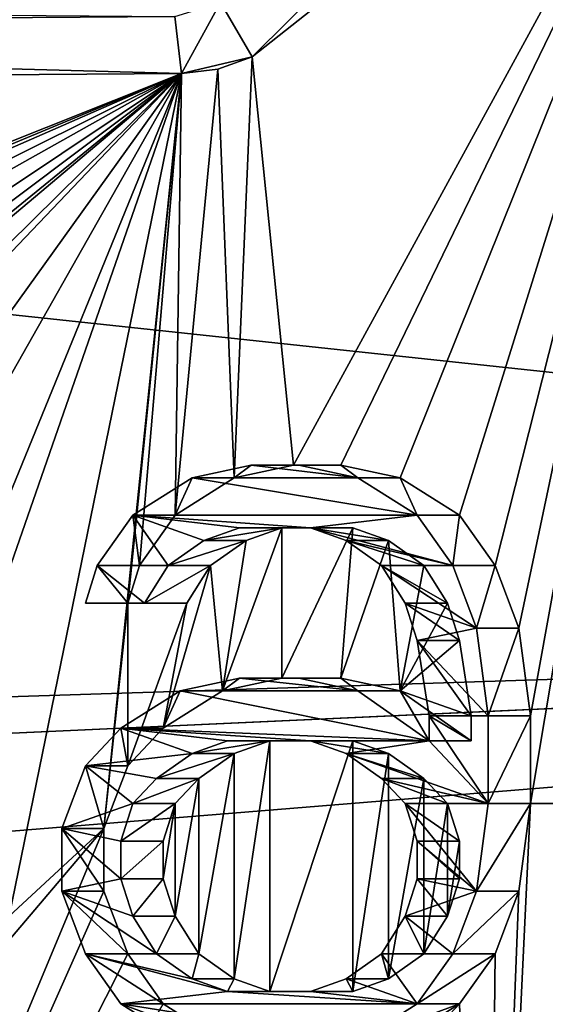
# Model space of a CAD drawing. Header units: millimetres. Extents: x -98 to 58, y -78 to 78.
# Tile 43 of 106: x 2.42 to 5.64, y -13.5 to -7.47. Entities that reach past the tile are written whole.
import ezdxf

# ---------------------------------------------------------------- set-up
doc = ezdxf.new("R2010")
doc.units = ezdxf.units.MM
doc.header["$LTSCALE"] = 52.148148
for name, color, linetype in [('1072', 7, 'CONTINUOUS'), ('1097', 7, 'CONTINUOUS'), ('1098', 7, 'CONTINUOUS'), ('1152', 7, 'CONTINUOUS'), ('1165', 7, 'CONTINUOUS'), ('15', 7, 'CONTINUOUS'), ('21', 7, 'CONTINUOUS'), ('297', 7, 'CONTINUOUS'), ('300', 7, 'CONTINUOUS'), ('301', 7, 'CONTINUOUS'), ('305', 7, 'CONTINUOUS'), ('306', 7, 'CONTINUOUS'), ('309', 7, 'CONTINUOUS'), ('311', 7, 'CONTINUOUS'), ('313', 7, 'CONTINUOUS'), ('315', 7, 'CONTINUOUS'), ('317', 7, 'CONTINUOUS'), ('378', 7, 'CONTINUOUS'), ('773', 7, 'CONTINUOUS'), ('809', 7, 'CONTINUOUS'), ('925', 7, 'CONTINUOUS'), ('926', 7, 'CONTINUOUS'), ('927', 7, 'CONTINUOUS'), ('928', 7, 'CONTINUOUS'), ('929', 7, 'CONTINUOUS'), ('930', 7, 'CONTINUOUS'), ('931', 7, 'CONTINUOUS'), ('932', 7, 'CONTINUOUS'), ('933', 7, 'CONTINUOUS'), ('934', 7, 'CONTINUOUS'), ('935', 7, 'CONTINUOUS'), ('936', 7, 'CONTINUOUS'), ('937', 7, 'CONTINUOUS'), ('938', 7, 'CONTINUOUS'), ('939', 7, 'CONTINUOUS'), ('940', 7, 'CONTINUOUS'), ('941', 7, 'CONTINUOUS'), ('942', 7, 'CONTINUOUS'), ('943', 7, 'CONTINUOUS'), ('944', 7, 'CONTINUOUS'), ('945', 7, 'CONTINUOUS'), ('946', 7, 'CONTINUOUS'), ('947', 7, 'CONTINUOUS'), ('948', 7, 'CONTINUOUS'), ('949', 7, 'CONTINUOUS'), ('950', 7, 'CONTINUOUS'), ('951', 7, 'CONTINUOUS'), ('952', 7, 'CONTINUOUS'), ('953', 7, 'CONTINUOUS'), ('954', 7, 'CONTINUOUS'), ('955', 7, 'CONTINUOUS'), ('956', 7, 'CONTINUOUS'), ('960', 7, 'CONTINUOUS'), ('961', 7, 'CONTINUOUS'), ('962', 7, 'CONTINUOUS'), ('963', 7, 'CONTINUOUS'), ('964', 7, 'CONTINUOUS'), ('965', 7, 'CONTINUOUS'), ('966', 7, 'CONTINUOUS'), ('967', 7, 'CONTINUOUS'), ('968', 7, 'CONTINUOUS'), ('969', 7, 'CONTINUOUS'), ('970', 7, 'CONTINUOUS'), ('971', 7, 'CONTINUOUS'), ('972', 7, 'CONTINUOUS'), ('973', 7, 'CONTINUOUS'), ('974', 7, 'CONTINUOUS'), ('975', 7, 'CONTINUOUS'), ('976', 7, 'CONTINUOUS'), ('977', 7, 'CONTINUOUS'), ('978', 7, 'CONTINUOUS'), ('979', 7, 'CONTINUOUS'), ('980', 7, 'CONTINUOUS'), ('981', 7, 'CONTINUOUS'), ('982', 7, 'CONTINUOUS'), ('983', 7, 'CONTINUOUS'), ('984', 7, 'CONTINUOUS')]:
    doc.layers.add(name, color=color, linetype=linetype)

msp = doc.modelspace()

# ---------------------------------------------------------------- linework, layer by layer
at = {"layer": '1072', "linetype": 'CONTINUOUS'}
for points in [[(-6.7825, -7.5234, 85.0645), (-6.8728, -7.3727, 84.7312), (3.3714, -7.4522, 82.3438), (-6.7825, -7.5234, 85.0645)], [(3.4104, -7.8012, 82.4804), (-6.7825, -7.5234, 85.0645), (3.3714, -7.4522, 82.3438), (3.4104, -7.8012, 82.4804)], [(3.4104, -7.8012, 82.4804), (-6.7434, -7.8725, 85.2011), (-6.7825, -7.5234, 85.0645), (3.4104, -7.8012, 82.4804)]]:
    msp.add_3dface(points, dxfattribs=at)
at = {"layer": '1097', "linetype": 'CONTINUOUS'}
for points in [[(3.4104, -7.8012, 82.4804), (3.3714, -7.4522, 82.3438), (3.6497, -7.3657, 82.2483), (3.4104, -7.8012, 82.4804)], [(3.8441, -7.6989, 82.3641), (3.4104, -7.8012, 82.4804), (3.6497, -7.3657, 82.2483), (3.8441, -7.6989, 82.3641)], [(3.4104, -7.8012, 82.4804), (3.8441, -7.6989, 82.3641), (3.6331, -7.7745, 82.4207), (3.4104, -7.8012, 82.4804)]]:
    msp.add_3dface(points, dxfattribs=at)
at = {"layer": '1098', "linetype": 'CONTINUOUS'}
for points in [[(3.8441, -7.6989, 82.3641), (3.6497, -7.3657, 82.2483), (6.3603, -5.2026, 81.505), (3.8441, -7.6989, 82.3641)], [(6.6886, -5.4505, 81.602), (3.8441, -7.6989, 82.3641), (6.3603, -5.2026, 81.505), (6.6886, -5.4505, 81.602)]]:
    msp.add_3dface(points, dxfattribs=at)
at = {"layer": '1152', "linetype": 'CONTINUOUS'}
for points in [[(3.9521, -13.4186, 82.3352), (3.7345, -13.3419, 82.3935), (3.9521, -11.885, 82.3352), (3.9521, -13.4186, 82.3352)], [(3.9521, -11.885, 82.3352), (3.7345, -13.3419, 82.3935), (3.7345, -11.9617, 82.3935), (3.9521, -11.885, 82.3352)], [(4.4598, -13.4186, 82.1992), (3.9521, -13.4186, 82.3352), (4.4598, -11.885, 82.1992), (4.4598, -13.4186, 82.1992)], [(4.4598, -11.885, 82.1992), (3.9521, -13.4186, 82.3352), (3.9521, -11.885, 82.3352), (4.4598, -11.885, 82.1992)], [(4.6773, -11.9617, 82.1409), (4.4598, -13.4186, 82.1992), (4.4598, -11.885, 82.1992), (4.6773, -11.9617, 82.1409)], [(3.7345, -13.3419, 82.3935), (3.5169, -13.1886, 82.4518), (3.7345, -11.9617, 82.3935), (3.7345, -13.3419, 82.3935)], [(3.7345, -11.9617, 82.3935), (3.5169, -13.1886, 82.4518), (3.5169, -12.115, 82.4518), (3.7345, -11.9617, 82.3935)], [(4.6773, -13.3419, 82.1409), (4.4598, -13.4186, 82.1992), (4.6773, -11.9617, 82.1409), (4.6773, -13.3419, 82.1409)], [(4.8949, -12.115, 82.0826), (4.6773, -13.3419, 82.1409), (4.6773, -11.9617, 82.1409), (4.8949, -12.115, 82.0826)], [(3.3719, -12.9585, 82.4907), (3.3719, -12.2684, 82.4907), (3.5169, -12.115, 82.4518), (3.3719, -12.9585, 82.4907)], [(3.5169, -13.1886, 82.4518), (3.3719, -12.9585, 82.4907), (3.5169, -12.115, 82.4518), (3.5169, -13.1886, 82.4518)], [(4.8949, -13.1886, 82.0826), (4.6773, -13.3419, 82.1409), (4.8949, -12.115, 82.0826), (4.8949, -13.1886, 82.0826)], [(5.04, -12.2684, 82.0437), (4.8949, -13.1886, 82.0826), (4.8949, -12.115, 82.0826), (5.04, -12.2684, 82.0437)], [(3.2994, -12.4984, 82.5101), (3.3719, -12.2684, 82.4907), (3.2994, -12.7285, 82.5101), (3.2994, -12.4984, 82.5101)], [(3.2994, -12.7285, 82.5101), (3.3719, -12.2684, 82.4907), (3.3719, -12.9585, 82.4907), (3.2994, -12.7285, 82.5101)], [(5.04, -12.9585, 82.0437), (4.8949, -13.1886, 82.0826), (5.04, -12.2684, 82.0437), (5.04, -12.9585, 82.0437)], [(5.1125, -12.4984, 82.0243), (5.04, -12.9585, 82.0437), (5.04, -12.2684, 82.0437), (5.1125, -12.4984, 82.0243)], [(5.1125, -12.7285, 82.0243), (5.04, -12.9585, 82.0437), (5.1125, -12.4984, 82.0243), (5.1125, -12.7285, 82.0243)]]:
    msp.add_3dface(points, dxfattribs=at)
at = {"layer": '1165', "linetype": 'CONTINUOUS'}
for points in [[(3.4757, -10.2747, 81.4276), (3.8383, -10.198, 81.3304), (4.491, -10.2747, 81.1555), (3.4757, -10.2747, 81.4276)], [(3.8383, -10.198, 81.3304), (4.1284, -10.198, 81.2527), (4.491, -10.2747, 81.1555), (3.8383, -10.198, 81.3304)], [(3.1131, -10.5047, 81.5248), (3.4757, -10.2747, 81.4276), (4.8537, -10.5047, 81.0584), (3.1131, -10.5047, 81.5248)], [(3.4757, -10.2747, 81.4276), (4.491, -10.2747, 81.1555), (4.8537, -10.5047, 81.0584), (3.4757, -10.2747, 81.4276)], [(3.3306, -10.8114, 81.4665), (2.8955, -10.8114, 81.583), (3.1131, -10.5047, 81.5248), (3.3306, -10.8114, 81.4665)], [(4.2009, -10.5814, 81.2333), (3.7658, -10.5814, 81.3499), (3.1131, -10.5047, 81.5248), (4.2009, -10.5814, 81.2333)], [(4.2009, -10.5814, 81.2333), (3.1131, -10.5047, 81.5248), (4.8537, -10.5047, 81.0584), (4.2009, -10.5814, 81.2333)], [(3.7658, -10.5814, 81.3499), (3.5482, -10.6581, 81.4082), (3.1131, -10.5047, 81.5248), (3.7658, -10.5814, 81.3499)], [(3.5482, -10.6581, 81.4082), (3.3306, -10.8114, 81.4665), (3.1131, -10.5047, 81.5248), (3.5482, -10.6581, 81.4082)], [(4.2009, -10.5814, 81.2333), (4.8537, -10.5047, 81.0584), (5.0712, -10.8114, 81.0001), (4.2009, -10.5814, 81.2333)], [(4.4185, -10.6581, 81.175), (4.2009, -10.5814, 81.2333), (5.0712, -10.8114, 81.0001), (4.4185, -10.6581, 81.175)], [(4.6361, -10.8114, 81.1167), (4.4185, -10.6581, 81.175), (5.0712, -10.8114, 81.0001), (4.6361, -10.8114, 81.1167)], [(3.1856, -11.0415, 81.5053), (2.823, -11.0415, 81.6025), (2.8955, -10.8114, 81.583), (3.1856, -11.0415, 81.5053)], [(3.3306, -10.8114, 81.4665), (3.1856, -11.0415, 81.5053), (2.8955, -10.8114, 81.583), (3.3306, -10.8114, 81.4665)], [(4.7811, -11.0415, 81.0778), (4.6361, -10.8114, 81.1167), (5.2163, -11.1949, 80.9612), (4.7811, -11.0415, 81.0778)], [(4.6361, -10.8114, 81.1167), (5.0712, -10.8114, 81.0001), (5.2163, -11.1949, 80.9612), (4.6361, -10.8114, 81.1167)], [(4.8537, -11.2715, 81.0584), (4.7811, -11.0415, 81.0778), (5.2163, -11.1949, 80.9612), (4.8537, -11.2715, 81.0584)], [(4.8537, -11.2715, 81.0584), (5.2163, -11.1949, 80.9612), (5.2888, -11.7316, 80.9418), (4.8537, -11.2715, 81.0584)], [(4.9262, -11.7316, 81.0389), (4.8537, -11.2715, 81.0584), (5.2888, -11.7316, 80.9418), (4.9262, -11.7316, 81.0389)], [(3.4032, -11.5783, 81.447), (3.7658, -11.5016, 81.3499), (4.491, -11.5783, 81.1555), (3.4032, -11.5783, 81.447)], [(3.7658, -11.5016, 81.3499), (4.1284, -11.5016, 81.2527), (4.491, -11.5783, 81.1555), (3.7658, -11.5016, 81.3499)], [(3.0405, -11.8083, 81.5442), (3.4032, -11.5783, 81.447), (4.9262, -11.885, 81.0389), (3.0405, -11.8083, 81.5442)], [(3.4032, -11.5783, 81.447), (4.491, -11.5783, 81.1555), (4.9262, -11.885, 81.0389), (3.4032, -11.5783, 81.447)], [(4.9262, -11.885, 81.0389), (4.9262, -11.7316, 81.0389), (5.2888, -12.2684, 80.9418), (4.9262, -11.885, 81.0389)], [(4.9262, -11.7316, 81.0389), (5.2888, -11.7316, 80.9418), (5.2888, -12.2684, 80.9418), (4.9262, -11.7316, 81.0389)], [(2.823, -12.0383, 81.6025), (3.0405, -11.8083, 81.5442), (3.4757, -11.9617, 81.4276), (2.823, -12.0383, 81.6025)], [(3.0405, -11.8083, 81.5442), (4.9262, -11.885, 81.0389), (4.2009, -11.885, 81.2333), (3.0405, -11.8083, 81.5442)], [(3.0405, -11.8083, 81.5442), (4.2009, -11.885, 81.2333), (3.6933, -11.885, 81.3693), (3.0405, -11.8083, 81.5442)], [(3.0405, -11.8083, 81.5442), (3.6933, -11.885, 81.3693), (3.4757, -11.9617, 81.4276), (3.0405, -11.8083, 81.5442)], [(4.9262, -11.885, 81.0389), (4.4185, -11.9617, 81.175), (4.2009, -11.885, 81.2333), (4.9262, -11.885, 81.0389)], [(4.9262, -11.885, 81.0389), (5.2888, -12.2684, 80.9418), (4.4185, -11.9617, 81.175), (4.9262, -11.885, 81.0389)], [(2.823, -12.0383, 81.6025), (3.4757, -11.9617, 81.4276), (3.2581, -12.115, 81.4859), (2.823, -12.0383, 81.6025)], [(5.2888, -12.2684, 80.9418), (4.6361, -12.115, 81.1167), (4.4185, -11.9617, 81.175), (5.2888, -12.2684, 80.9418)], [(2.6779, -12.4217, 81.6413), (2.823, -12.0383, 81.6025), (3.1131, -12.2684, 81.5248), (2.6779, -12.4217, 81.6413)], [(3.1131, -12.2684, 81.5248), (2.823, -12.0383, 81.6025), (3.2581, -12.115, 81.4859), (3.1131, -12.2684, 81.5248)], [(5.2888, -12.2684, 80.9418), (4.7811, -12.2684, 81.0778), (4.6361, -12.115, 81.1167), (5.2888, -12.2684, 80.9418)], [(2.6779, -12.4217, 81.6413), (3.1131, -12.2684, 81.5248), (3.0405, -12.4984, 81.5442), (2.6779, -12.4217, 81.6413)], [(5.2888, -12.2684, 80.9418), (5.2163, -12.8051, 80.9612), (4.7811, -12.2684, 81.0778), (5.2888, -12.2684, 80.9418)], [(5.2163, -12.8051, 80.9612), (4.8537, -12.4984, 81.0584), (4.7811, -12.2684, 81.0778), (5.2163, -12.8051, 80.9612)], [(2.6779, -12.8051, 81.6413), (2.6779, -12.4217, 81.6413), (3.0405, -12.7285, 81.5442), (2.6779, -12.8051, 81.6413)], [(2.6779, -12.4217, 81.6413), (3.0405, -12.4984, 81.5442), (3.0405, -12.7285, 81.5442), (2.6779, -12.4217, 81.6413)], [(5.2163, -12.8051, 80.9612), (4.8537, -12.7285, 81.0584), (4.8537, -12.4984, 81.0584), (5.2163, -12.8051, 80.9612)], [(2.6779, -12.8051, 81.6413), (3.0405, -12.7285, 81.5442), (3.1131, -12.9585, 81.5248), (2.6779, -12.8051, 81.6413)], [(5.2163, -12.8051, 80.9612), (4.7811, -12.9585, 81.0778), (4.8537, -12.7285, 81.0584), (5.2163, -12.8051, 80.9612)], [(2.823, -13.1886, 81.6025), (2.6779, -12.8051, 81.6413), (3.2581, -13.1886, 81.4859), (2.823, -13.1886, 81.6025)], [(2.6779, -12.8051, 81.6413), (3.1131, -12.9585, 81.5248), (3.2581, -13.1886, 81.4859), (2.6779, -12.8051, 81.6413)], [(5.2163, -12.8051, 80.9612), (5.0712, -13.1886, 81.0001), (4.7811, -12.9585, 81.0778), (5.2163, -12.8051, 80.9612)], [(5.0712, -13.1886, 81.0001), (4.6361, -13.1886, 81.1167), (4.7811, -12.9585, 81.0778), (5.0712, -13.1886, 81.0001)], [(3.0405, -13.4953, 81.5442), (2.823, -13.1886, 81.6025), (3.6933, -13.4186, 81.3693), (3.0405, -13.4953, 81.5442)], [(2.823, -13.1886, 81.6025), (3.2581, -13.1886, 81.4859), (3.4757, -13.3419, 81.4276), (2.823, -13.1886, 81.6025)], [(2.823, -13.1886, 81.6025), (3.4757, -13.3419, 81.4276), (3.6933, -13.4186, 81.3693), (2.823, -13.1886, 81.6025)], [(4.8537, -13.4953, 81.0584), (4.4185, -13.3419, 81.175), (4.6361, -13.1886, 81.1167), (4.8537, -13.4953, 81.0584)], [(5.0712, -13.1886, 81.0001), (4.8537, -13.4953, 81.0584), (4.6361, -13.1886, 81.1167), (5.0712, -13.1886, 81.0001)], [(4.8537, -13.4953, 81.0584), (4.2009, -13.4186, 81.2333), (4.4185, -13.3419, 81.175), (4.8537, -13.4953, 81.0584)], [(4.8537, -13.4953, 81.0584), (3.0405, -13.4953, 81.5442), (3.6933, -13.4186, 81.3693), (4.8537, -13.4953, 81.0584)], [(4.8537, -13.4953, 81.0584), (3.6933, -13.4186, 81.3693), (4.2009, -13.4186, 81.2333), (4.8537, -13.4953, 81.0584)], [(4.8537, -13.4953, 81.0584), (4.491, -13.7253, 81.1555), (3.0405, -13.4953, 81.5442), (4.8537, -13.4953, 81.0584)], [(4.491, -13.7253, 81.1555), (3.4032, -13.7253, 81.447), (3.0405, -13.4953, 81.5442), (4.491, -13.7253, 81.1555)]]:
    msp.add_3dface(points, dxfattribs=at)
at = {"layer": '15', "linetype": 'CONTINUOUS'}
for points in [[(4.8207, -14.8365, 64.5), (12.6207, -9.1694, 64.5), (4.8207, -14.8365, 62.5536), (4.8207, -14.8365, 64.5)], [(4.8207, -14.8365, 62.5536), (12.6207, -9.1694, 64.5), (12.6207, -9.1694, 62.5536), (4.8207, -14.8365, 62.5536)]]:
    msp.add_3dface(points, dxfattribs=at)
at = {"layer": '21', "linetype": 'CONTINUOUS'}
msp.add_3dface([(9.5796, -13.179, 61.5), (9.9366, -13.6702, 61.5), (5.0365, -15.4948, 61.5), (9.5796, -13.179, 61.5)], dxfattribs=at)
at = {"layer": '297', "linetype": 'CONTINUOUS'}
for points in [[(4.8526, -14.9348, 67.2033), (12.898, -9.371, 67.4429), (12.7043, -9.2302, 67.2033), (4.8526, -14.9348, 67.2033)], [(4.9266, -15.1626, 67.4429), (12.898, -9.371, 67.4429), (4.8526, -14.9348, 67.2033), (4.9266, -15.1626, 67.4429)]]:
    msp.add_3dface(points, dxfattribs=at)
at = {"layer": '300', "linetype": 'CONTINUOUS'}
for points in [[(12.9454, -9.4054, 67.5808), (4.9447, -15.2182, 67.5808), (9.4425, -12.9966, 71.2), (12.9454, -9.4054, 67.5808)], [(9.4425, -12.9966, 71.2), (4.9447, -15.2182, 67.5808), (4.9641, -15.2784, 71.2), (9.4425, -12.9966, 71.2)]]:
    msp.add_3dface(points, dxfattribs=at)
at = {"layer": '301', "linetype": 'CONTINUOUS'}
for points in [[(12.898, -9.371, 67.4429), (4.9266, -15.1626, 67.4429), (12.9454, -9.4054, 67.5808), (12.898, -9.371, 67.4429)], [(4.9266, -15.1626, 67.4429), (4.9447, -15.2182, 67.5808), (12.9454, -9.4054, 67.5808), (4.9266, -15.1626, 67.4429)]]:
    msp.add_3dface(points, dxfattribs=at)
at = {"layer": '305', "linetype": 'CONTINUOUS'}
for points in [[(12.6207, -9.1694, 64.5), (4.8207, -14.8365, 64.5), (12.6569, -9.1958, 67.0654), (12.6207, -9.1694, 64.5)], [(12.6569, -9.1958, 67.0654), (4.8207, -14.8365, 64.5), (4.8345, -14.8791, 67.0654), (12.6569, -9.1958, 67.0654)]]:
    msp.add_3dface(points, dxfattribs=at)
at = {"layer": '306', "linetype": 'CONTINUOUS'}
for points in [[(4.8289, -14.862, 62.4536), (12.6423, -9.1852, 62.4536), (4.9812, -15.3307, 61.6), (4.8289, -14.862, 62.4536)], [(4.9812, -15.3307, 61.6), (12.6423, -9.1852, 62.4536), (13.041, -9.4749, 61.6), (4.9812, -15.3307, 61.6)]]:
    msp.add_3dface(points, dxfattribs=at)
at = {"layer": '309', "linetype": 'CONTINUOUS'}
for points in [[(4.8207, -14.8365, 62.5536), (12.6207, -9.1694, 62.5536), (4.8289, -14.862, 62.4536), (4.8207, -14.8365, 62.5536)], [(12.6207, -9.1694, 62.5536), (12.6423, -9.1852, 62.4536), (4.8289, -14.862, 62.4536), (12.6207, -9.1694, 62.5536)]]:
    msp.add_3dface(points, dxfattribs=at)
at = {"layer": '311', "linetype": 'CONTINUOUS'}
for points in [[(12.7043, -9.2302, 67.2033), (12.6569, -9.1958, 67.0654), (4.8345, -14.8791, 67.0654), (12.7043, -9.2302, 67.2033)], [(4.8526, -14.9348, 67.2033), (12.7043, -9.2302, 67.2033), (4.8345, -14.8791, 67.0654), (4.8526, -14.9348, 67.2033)]]:
    msp.add_3dface(points, dxfattribs=at)
at = {"layer": '313', "linetype": 'CONTINUOUS'}
for points in [[(5.0365, -15.4948, 61.5), (4.9812, -15.3307, 61.6), (13.041, -9.4749, 61.6), (5.0365, -15.4948, 61.5)], [(9.5796, -13.179, 61.5), (5.0365, -15.4948, 61.5), (13.041, -9.4749, 61.6), (9.5796, -13.179, 61.5)]]:
    msp.add_3dface(points, dxfattribs=at)
at = {"layer": '315', "linetype": 'CONTINUOUS'}
msp.add_3dface([(5.0601, -15.5738, 71.5), (9.8573, -13.5677, 71.5), (9.6251, -13.2478, 71.5), (5.0601, -15.5738, 71.5)], dxfattribs=at)
at = {"layer": '317', "linetype": 'CONTINUOUS'}
for points in [[(9.4425, -12.9966, 71.2), (4.9641, -15.2784, 71.2), (9.6251, -13.2478, 71.5), (9.4425, -12.9966, 71.2)], [(4.9641, -15.2784, 71.2), (5.0601, -15.5738, 71.5), (9.6251, -13.2478, 71.5), (4.9641, -15.2784, 71.2)]]:
    msp.add_3dface(points, dxfattribs=at)
at = {"layer": '378', "linetype": 'CONTINUOUS'}
for points in [[(-20, -6.2376, 28.9933), (-20, -41.3983, 28.7036), (3.6562, -72.8062, 27.9864), (-20, -6.2376, 28.9933)], [(-20, -6.2376, 28.9933), (3.6562, -72.8062, 27.9864), (-15.8051, -13.752, 28.9643), (-20, -6.2376, 28.9933)]]:
    msp.add_3dface(points, dxfattribs=at)
at = {"layer": '773', "linetype": 'CONTINUOUS'}
for points in [[(6.6886, -5.4505, 81.602), (4.0971, -10.198, 82.2963), (3.8441, -7.6989, 82.3641), (6.6886, -5.4505, 81.602)], [(4.3872, -10.198, 82.2186), (4.0971, -10.198, 82.2963), (6.6886, -5.4505, 81.602), (4.3872, -10.198, 82.2186)], [(4.7499, -10.2747, 82.1214), (4.3872, -10.198, 82.2186), (6.6886, -5.4505, 81.602), (4.7499, -10.2747, 82.1214)], [(5.1125, -10.5047, 82.0243), (4.7499, -10.2747, 82.1214), (6.6886, -5.4505, 81.602), (5.1125, -10.5047, 82.0243)], [(5.3301, -10.8114, 81.966), (5.1125, -10.5047, 82.0243), (6.6886, -5.4505, 81.602), (5.3301, -10.8114, 81.966)], [(5.4751, -11.1949, 81.9271), (5.3301, -10.8114, 81.966), (6.6886, -5.4505, 81.602), (5.4751, -11.1949, 81.9271)], [(5.5476, -11.7316, 81.9077), (5.4751, -11.1949, 81.9271), (6.6886, -5.4505, 81.602), (5.5476, -11.7316, 81.9077)], [(6.1278, -12.2684, 81.7522), (5.5476, -12.2684, 81.9077), (6.6886, -5.4505, 81.602), (6.1278, -12.2684, 81.7522)], [(5.5476, -12.2684, 81.9077), (5.5476, -11.7316, 81.9077), (6.6886, -5.4505, 81.602), (5.5476, -12.2684, 81.9077)], [(3.8441, -7.6989, 82.3641), (3.7345, -10.2747, 82.3935), (3.6331, -7.7745, 82.4207), (3.8441, -7.6989, 82.3641)], [(4.0971, -10.198, 82.2963), (3.7345, -10.2747, 82.3935), (3.8441, -7.6989, 82.3641), (4.0971, -10.198, 82.2963)], [(3.4104, -7.8012, 82.4804), (-2.7927, -10.2747, 84.1425), (-6.7434, -7.8725, 85.2011), (3.4104, -7.8012, 82.4804)], [(-2.3576, -10.198, 84.0259), (-2.7927, -10.2747, 84.1425), (3.4104, -7.8012, 82.4804), (-2.3576, -10.198, 84.0259)], [(-2.0675, -10.198, 83.9482), (-2.3576, -10.198, 84.0259), (3.4104, -7.8012, 82.4804), (-2.0675, -10.198, 83.9482)], [(-1.5598, -10.2747, 83.8121), (-2.0675, -10.198, 83.9482), (3.4104, -7.8012, 82.4804), (-1.5598, -10.2747, 83.8121)], [(-1.2697, -10.428, 83.7344), (-1.5598, -10.2747, 83.8121), (3.4104, -7.8012, 82.4804), (-1.2697, -10.428, 83.7344)], [(-0.9796, -10.7348, 83.6567), (-1.2697, -10.428, 83.7344), (3.4104, -7.8012, 82.4804), (-0.9796, -10.7348, 83.6567)], [(-0.9071, -11.0415, 83.6372), (-0.9796, -10.7348, 83.6567), (3.4104, -7.8012, 82.4804), (-0.9071, -11.0415, 83.6372)], [(0.1808, -10.428, 83.3457), (-0.9071, -11.0415, 83.6372), (3.4104, -7.8012, 82.4804), (0.1808, -10.428, 83.3457)], [(0.4709, -10.2747, 83.268), (0.1808, -10.428, 83.3457), (3.4104, -7.8012, 82.4804), (0.4709, -10.2747, 83.268)], [(0.9786, -10.198, 83.132), (0.4709, -10.2747, 83.268), (3.4104, -7.8012, 82.4804), (0.9786, -10.198, 83.132)], [(1.1236, -10.198, 83.0931), (0.9786, -10.198, 83.132), (3.4104, -7.8012, 82.4804), (1.1236, -10.198, 83.0931)], [(1.6313, -10.2747, 82.9571), (1.1236, -10.198, 83.0931), (3.4104, -7.8012, 82.4804), (1.6313, -10.2747, 82.9571)], [(1.9214, -10.428, 82.8793), (1.6313, -10.2747, 82.9571), (3.4104, -7.8012, 82.4804), (1.9214, -10.428, 82.8793)], [(2.2115, -10.7348, 82.8016), (1.9214, -10.428, 82.8793), (3.4104, -7.8012, 82.4804), (2.2115, -10.7348, 82.8016)], [(2.284, -11.0415, 82.7822), (2.2115, -10.7348, 82.8016), (3.4104, -7.8012, 82.4804), (2.284, -11.0415, 82.7822)], [(2.3565, -12.9585, 82.7627), (2.284, -11.0415, 82.7822), (3.4104, -7.8012, 82.4804), (2.3565, -12.9585, 82.7627)], [(2.9367, -12.4217, 82.6073), (2.3565, -12.9585, 82.7627), (3.4104, -7.8012, 82.4804), (2.9367, -12.4217, 82.6073)], [(3.0818, -11.0415, 82.5684), (2.9367, -12.4217, 82.6073), (3.4104, -7.8012, 82.4804), (3.0818, -11.0415, 82.5684)], [(3.1543, -10.8114, 82.549), (3.0818, -11.0415, 82.5684), (3.4104, -7.8012, 82.4804), (3.1543, -10.8114, 82.549)], [(3.3719, -10.5047, 82.4907), (3.1543, -10.8114, 82.549), (3.4104, -7.8012, 82.4804), (3.3719, -10.5047, 82.4907)], [(3.7345, -10.2747, 82.3935), (3.3719, -10.5047, 82.4907), (3.6331, -7.7745, 82.4207), (3.7345, -10.2747, 82.3935)], [(3.3719, -10.5047, 82.4907), (3.4104, -7.8012, 82.4804), (3.6331, -7.7745, 82.4207), (3.3719, -10.5047, 82.4907)], [(4.0246, -11.5016, 82.3158), (3.662, -11.5783, 82.4129), (4.0246, -10.5814, 82.3158), (4.0246, -11.5016, 82.3158)], [(4.0246, -10.5814, 82.3158), (3.662, -11.5783, 82.4129), (3.807, -10.6581, 82.3741), (4.0246, -10.5814, 82.3158)], [(4.3872, -11.5016, 82.2186), (4.0246, -11.5016, 82.3158), (4.4598, -10.5814, 82.1992), (4.3872, -11.5016, 82.2186)], [(4.4598, -10.5814, 82.1992), (4.0246, -11.5016, 82.3158), (4.0246, -10.5814, 82.3158), (4.4598, -10.5814, 82.1992)], [(4.6773, -10.6581, 82.1409), (4.3872, -11.5016, 82.2186), (4.4598, -10.5814, 82.1992), (4.6773, -10.6581, 82.1409)], [(3.807, -10.6581, 82.3741), (3.662, -11.5783, 82.4129), (3.5895, -10.8114, 82.4324), (3.807, -10.6581, 82.3741)], [(4.7499, -11.5783, 82.1214), (4.3872, -11.5016, 82.2186), (4.6773, -10.6581, 82.1409), (4.7499, -11.5783, 82.1214)], [(4.8949, -10.8114, 82.0826), (4.7499, -11.5783, 82.1214), (4.6773, -10.6581, 82.1409), (4.8949, -10.8114, 82.0826)], [(3.662, -11.5783, 82.4129), (3.2994, -11.8083, 82.5101), (3.5895, -10.8114, 82.4324), (3.662, -11.5783, 82.4129)], [(3.5895, -10.8114, 82.4324), (3.2994, -11.8083, 82.5101), (3.4444, -11.0415, 82.4712), (3.5895, -10.8114, 82.4324)], [(5.04, -11.0415, 82.0437), (4.7499, -11.5783, 82.1214), (4.8949, -10.8114, 82.0826), (5.04, -11.0415, 82.0437)], [(3.0818, -11.0415, 82.5684), (3.0818, -12.0383, 82.5684), (2.9367, -12.4217, 82.6073), (3.0818, -11.0415, 82.5684)], [(3.2994, -11.8083, 82.5101), (3.0818, -12.0383, 82.5684), (3.4444, -11.0415, 82.4712), (3.2994, -11.8083, 82.5101)], [(3.4444, -11.0415, 82.4712), (3.0818, -12.0383, 82.5684), (3.0818, -11.0415, 82.5684), (3.4444, -11.0415, 82.4712)], [(5.1125, -11.2715, 82.0243), (4.7499, -11.5783, 82.1214), (5.04, -11.0415, 82.0437), (5.1125, -11.2715, 82.0243)], [(5.185, -11.7316, 82.0049), (4.7499, -11.5783, 82.1214), (5.1125, -11.2715, 82.0243), (5.185, -11.7316, 82.0049)], [(5.185, -11.885, 82.0049), (4.7499, -11.5783, 82.1214), (5.185, -11.7316, 82.0049), (5.185, -11.885, 82.0049)], [(6.1278, -12.7285, 81.7522), (5.2801, -17.8754, 81.9794), (6.1278, -12.2684, 81.7522), (6.1278, -12.7285, 81.7522)], [(6.1278, -12.2684, 81.7522), (5.2801, -17.8754, 81.9794), (5.5476, -12.2684, 81.9077), (6.1278, -12.2684, 81.7522)], [(5.5476, -12.2684, 81.9077), (5.2801, -17.8754, 81.9794), (5.4751, -12.8051, 81.9271), (5.5476, -12.2684, 81.9077)], [(2.9367, -12.8051, 82.6073), (0.3883, -18.5325, 83.2901), (2.9367, -12.4217, 82.6073), (2.9367, -12.8051, 82.6073)], [(2.9367, -12.4217, 82.6073), (0.3883, -18.5325, 83.2901), (2.284, -13.1886, 82.7822), (2.9367, -12.4217, 82.6073)], [(2.3565, -12.9585, 82.7627), (2.9367, -12.4217, 82.6073), (2.284, -13.1886, 82.7822), (2.3565, -12.9585, 82.7627)], [(9.8029, -15.9635, 80.7675), (5.2801, -17.8754, 81.9794), (9.0288, -12.7285, 80.9749), (9.8029, -15.9635, 80.7675)], [(5.2801, -17.8754, 81.9794), (7.2882, -13.802, 81.4413), (9.0288, -12.7285, 80.9749), (5.2801, -17.8754, 81.9794)], [(6.8531, -13.802, 81.5579), (5.2801, -17.8754, 81.9794), (6.8531, -12.7285, 81.5579), (6.8531, -13.802, 81.5579)], [(6.8531, -12.7285, 81.5579), (5.2801, -17.8754, 81.9794), (6.1278, -12.7285, 81.7522), (6.8531, -12.7285, 81.5579)], [(3.0818, -13.1886, 82.5684), (0.3883, -18.5325, 83.2901), (2.9367, -12.8051, 82.6073), (3.0818, -13.1886, 82.5684)], [(5.4751, -12.8051, 81.9271), (5.2801, -17.8754, 81.9794), (5.3301, -13.1886, 81.966), (5.4751, -12.8051, 81.9271)], [(3.2994, -13.4953, 82.5101), (0.3883, -18.5325, 83.2901), (3.0818, -13.1886, 82.5684), (3.2994, -13.4953, 82.5101)], [(5.3301, -13.1886, 81.966), (5.2801, -17.8754, 81.9794), (5.1125, -13.4953, 82.0243), (5.3301, -13.1886, 81.966)], [(5.2801, -17.8754, 81.9794), (0.3883, -18.5325, 83.2901), (5.1125, -13.4953, 82.0243), (5.2801, -17.8754, 81.9794)], [(5.1125, -13.4953, 82.0243), (0.3883, -18.5325, 83.2901), (4.7499, -13.7253, 82.1214), (5.1125, -13.4953, 82.0243)], [(3.662, -13.7253, 82.4129), (0.3883, -18.5325, 83.2901), (3.2994, -13.4953, 82.5101), (3.662, -13.7253, 82.4129)]]:
    msp.add_3dface(points, dxfattribs=at)
at = {"layer": '809', "linetype": 'CONTINUOUS'}
for points in [[(19.1523, -11.0719, 81.1065), (22.1294, 0, 80.5704), (-84.3706, -0.002, 109.107), (19.1523, -11.0719, 81.1065)], [(-65.4982, -13.8112, 102.959), (19.1523, -11.0719, 81.1065), (-84.3706, -0.002, 109.107), (-65.4982, -13.8112, 102.959)], [(-45.5996, -14.0299, 97.8668), (19.1523, -11.0719, 81.1065), (-65.4982, -13.8112, 102.959), (-45.5996, -14.0299, 97.8668)], [(-20.6509, -14.3118, 91.3786), (19.1523, -11.0719, 81.1065), (-45.5996, -14.0299, 97.8668), (-20.6509, -14.3118, 91.3786)], [(15.5693, -15.7028, 81.7843), (19.1523, -11.0719, 81.1065), (-20.6509, -14.3118, 91.3786), (15.5693, -15.7028, 81.7843)]]:
    msp.add_3dface(points, dxfattribs=at)
at = {"layer": '925', "linetype": 'CONTINUOUS'}
for points in [[(2.823, -12.0383, 81.6025), (3.0818, -12.0383, 82.5684), (3.0405, -11.8083, 81.5442), (2.823, -12.0383, 81.6025)], [(3.0818, -12.0383, 82.5684), (3.2994, -11.8083, 82.5101), (3.0405, -11.8083, 81.5442), (3.0818, -12.0383, 82.5684)]]:
    msp.add_3dface(points, dxfattribs=at)
at = {"layer": '926', "linetype": 'CONTINUOUS'}
for points in [[(3.0405, -11.8083, 81.5442), (3.2994, -11.8083, 82.5101), (3.4032, -11.5783, 81.447), (3.0405, -11.8083, 81.5442)], [(3.2994, -11.8083, 82.5101), (3.662, -11.5783, 82.4129), (3.4032, -11.5783, 81.447), (3.2994, -11.8083, 82.5101)]]:
    msp.add_3dface(points, dxfattribs=at)
at = {"layer": '927', "linetype": 'CONTINUOUS'}
for points in [[(3.4032, -11.5783, 81.447), (3.662, -11.5783, 82.4129), (3.7658, -11.5016, 81.3499), (3.4032, -11.5783, 81.447)], [(3.662, -11.5783, 82.4129), (4.0246, -11.5016, 82.3158), (3.7658, -11.5016, 81.3499), (3.662, -11.5783, 82.4129)]]:
    msp.add_3dface(points, dxfattribs=at)
at = {"layer": '928', "linetype": 'CONTINUOUS'}
for points in [[(3.7658, -11.5016, 81.3499), (4.0246, -11.5016, 82.3158), (4.1284, -11.5016, 81.2527), (3.7658, -11.5016, 81.3499)], [(4.0246, -11.5016, 82.3158), (4.3872, -11.5016, 82.2186), (4.1284, -11.5016, 81.2527), (4.0246, -11.5016, 82.3158)]]:
    msp.add_3dface(points, dxfattribs=at)
at = {"layer": '929', "linetype": 'CONTINUOUS'}
for points in [[(4.1284, -11.5016, 81.2527), (4.3872, -11.5016, 82.2186), (4.491, -11.5783, 81.1555), (4.1284, -11.5016, 81.2527)], [(4.3872, -11.5016, 82.2186), (4.7499, -11.5783, 82.1214), (4.491, -11.5783, 81.1555), (4.3872, -11.5016, 82.2186)]]:
    msp.add_3dface(points, dxfattribs=at)
at = {"layer": '930', "linetype": 'CONTINUOUS'}
for points in [[(4.491, -11.5783, 81.1555), (4.7499, -11.5783, 82.1214), (4.9262, -11.885, 81.0389), (4.491, -11.5783, 81.1555)], [(4.7499, -11.5783, 82.1214), (5.185, -11.885, 82.0049), (4.9262, -11.885, 81.0389), (4.7499, -11.5783, 82.1214)]]:
    msp.add_3dface(points, dxfattribs=at)
at = {"layer": '931', "linetype": 'CONTINUOUS'}
for points in [[(5.185, -11.885, 82.0049), (5.185, -11.7316, 82.0049), (4.9262, -11.7316, 81.0389), (5.185, -11.885, 82.0049)], [(4.9262, -11.885, 81.0389), (5.185, -11.885, 82.0049), (4.9262, -11.7316, 81.0389), (4.9262, -11.885, 81.0389)]]:
    msp.add_3dface(points, dxfattribs=at)
at = {"layer": '932', "linetype": 'CONTINUOUS'}
for points in [[(5.185, -11.7316, 82.0049), (5.1125, -11.2715, 82.0243), (4.8537, -11.2715, 81.0584), (5.185, -11.7316, 82.0049)], [(4.9262, -11.7316, 81.0389), (5.185, -11.7316, 82.0049), (4.8537, -11.2715, 81.0584), (4.9262, -11.7316, 81.0389)]]:
    msp.add_3dface(points, dxfattribs=at)
at = {"layer": '933', "linetype": 'CONTINUOUS'}
for points in [[(5.1125, -11.2715, 82.0243), (5.04, -11.0415, 82.0437), (4.7811, -11.0415, 81.0778), (5.1125, -11.2715, 82.0243)], [(4.8537, -11.2715, 81.0584), (5.1125, -11.2715, 82.0243), (4.7811, -11.0415, 81.0778), (4.8537, -11.2715, 81.0584)]]:
    msp.add_3dface(points, dxfattribs=at)
at = {"layer": '934', "linetype": 'CONTINUOUS'}
for points in [[(5.04, -11.0415, 82.0437), (4.8949, -10.8114, 82.0826), (4.6361, -10.8114, 81.1167), (5.04, -11.0415, 82.0437)], [(4.7811, -11.0415, 81.0778), (5.04, -11.0415, 82.0437), (4.6361, -10.8114, 81.1167), (4.7811, -11.0415, 81.0778)]]:
    msp.add_3dface(points, dxfattribs=at)
at = {"layer": '935', "linetype": 'CONTINUOUS'}
for points in [[(4.8949, -10.8114, 82.0826), (4.6773, -10.6581, 82.1409), (4.4185, -10.6581, 81.175), (4.8949, -10.8114, 82.0826)], [(4.6361, -10.8114, 81.1167), (4.8949, -10.8114, 82.0826), (4.4185, -10.6581, 81.175), (4.6361, -10.8114, 81.1167)]]:
    msp.add_3dface(points, dxfattribs=at)
at = {"layer": '936', "linetype": 'CONTINUOUS'}
for points in [[(4.6773, -10.6581, 82.1409), (4.4598, -10.5814, 82.1992), (4.2009, -10.5814, 81.2333), (4.6773, -10.6581, 82.1409)], [(4.4185, -10.6581, 81.175), (4.6773, -10.6581, 82.1409), (4.2009, -10.5814, 81.2333), (4.4185, -10.6581, 81.175)]]:
    msp.add_3dface(points, dxfattribs=at)
at = {"layer": '937', "linetype": 'CONTINUOUS'}
for points in [[(4.4598, -10.5814, 82.1992), (4.0246, -10.5814, 82.3158), (3.7658, -10.5814, 81.3499), (4.4598, -10.5814, 82.1992)], [(4.2009, -10.5814, 81.2333), (4.4598, -10.5814, 82.1992), (3.7658, -10.5814, 81.3499), (4.2009, -10.5814, 81.2333)]]:
    msp.add_3dface(points, dxfattribs=at)
at = {"layer": '938', "linetype": 'CONTINUOUS'}
for points in [[(4.0246, -10.5814, 82.3158), (3.807, -10.6581, 82.3741), (3.5482, -10.6581, 81.4082), (4.0246, -10.5814, 82.3158)], [(3.7658, -10.5814, 81.3499), (4.0246, -10.5814, 82.3158), (3.5482, -10.6581, 81.4082), (3.7658, -10.5814, 81.3499)]]:
    msp.add_3dface(points, dxfattribs=at)
at = {"layer": '939', "linetype": 'CONTINUOUS'}
for points in [[(3.807, -10.6581, 82.3741), (3.5895, -10.8114, 82.4324), (3.3306, -10.8114, 81.4665), (3.807, -10.6581, 82.3741)], [(3.5482, -10.6581, 81.4082), (3.807, -10.6581, 82.3741), (3.3306, -10.8114, 81.4665), (3.5482, -10.6581, 81.4082)]]:
    msp.add_3dface(points, dxfattribs=at)
at = {"layer": '940', "linetype": 'CONTINUOUS'}
for points in [[(3.5895, -10.8114, 82.4324), (3.4444, -11.0415, 82.4712), (3.1856, -11.0415, 81.5053), (3.5895, -10.8114, 82.4324)], [(3.3306, -10.8114, 81.4665), (3.5895, -10.8114, 82.4324), (3.1856, -11.0415, 81.5053), (3.3306, -10.8114, 81.4665)]]:
    msp.add_3dface(points, dxfattribs=at)
at = {"layer": '941', "linetype": 'CONTINUOUS'}
for points in [[(3.4444, -11.0415, 82.4712), (3.0818, -11.0415, 82.5684), (2.823, -11.0415, 81.6025), (3.4444, -11.0415, 82.4712)], [(3.1856, -11.0415, 81.5053), (3.4444, -11.0415, 82.4712), (2.823, -11.0415, 81.6025), (3.1856, -11.0415, 81.5053)]]:
    msp.add_3dface(points, dxfattribs=at)
at = {"layer": '942', "linetype": 'CONTINUOUS'}
for points in [[(2.823, -11.0415, 81.6025), (3.0818, -11.0415, 82.5684), (2.8955, -10.8114, 81.583), (2.823, -11.0415, 81.6025)], [(3.0818, -11.0415, 82.5684), (3.1543, -10.8114, 82.549), (2.8955, -10.8114, 81.583), (3.0818, -11.0415, 82.5684)]]:
    msp.add_3dface(points, dxfattribs=at)
at = {"layer": '943', "linetype": 'CONTINUOUS'}
for points in [[(2.8955, -10.8114, 81.583), (3.1543, -10.8114, 82.549), (3.1131, -10.5047, 81.5248), (2.8955, -10.8114, 81.583)], [(3.1543, -10.8114, 82.549), (3.3719, -10.5047, 82.4907), (3.1131, -10.5047, 81.5248), (3.1543, -10.8114, 82.549)]]:
    msp.add_3dface(points, dxfattribs=at)
at = {"layer": '944', "linetype": 'CONTINUOUS'}
for points in [[(3.1131, -10.5047, 81.5248), (3.3719, -10.5047, 82.4907), (3.4757, -10.2747, 81.4276), (3.1131, -10.5047, 81.5248)], [(3.3719, -10.5047, 82.4907), (3.7345, -10.2747, 82.3935), (3.4757, -10.2747, 81.4276), (3.3719, -10.5047, 82.4907)]]:
    msp.add_3dface(points, dxfattribs=at)
at = {"layer": '945', "linetype": 'CONTINUOUS'}
for points in [[(3.4757, -10.2747, 81.4276), (3.7345, -10.2747, 82.3935), (3.8383, -10.198, 81.3304), (3.4757, -10.2747, 81.4276)], [(3.7345, -10.2747, 82.3935), (4.0971, -10.198, 82.2963), (3.8383, -10.198, 81.3304), (3.7345, -10.2747, 82.3935)]]:
    msp.add_3dface(points, dxfattribs=at)
at = {"layer": '946', "linetype": 'CONTINUOUS'}
for points in [[(3.8383, -10.198, 81.3304), (4.0971, -10.198, 82.2963), (4.1284, -10.198, 81.2527), (3.8383, -10.198, 81.3304)], [(4.0971, -10.198, 82.2963), (4.3872, -10.198, 82.2186), (4.1284, -10.198, 81.2527), (4.0971, -10.198, 82.2963)]]:
    msp.add_3dface(points, dxfattribs=at)
at = {"layer": '947', "linetype": 'CONTINUOUS'}
for points in [[(4.1284, -10.198, 81.2527), (4.3872, -10.198, 82.2186), (4.491, -10.2747, 81.1555), (4.1284, -10.198, 81.2527)], [(4.3872, -10.198, 82.2186), (4.7499, -10.2747, 82.1214), (4.491, -10.2747, 81.1555), (4.3872, -10.198, 82.2186)]]:
    msp.add_3dface(points, dxfattribs=at)
at = {"layer": '948', "linetype": 'CONTINUOUS'}
for points in [[(4.491, -10.2747, 81.1555), (4.7499, -10.2747, 82.1214), (4.8537, -10.5047, 81.0584), (4.491, -10.2747, 81.1555)], [(4.7499, -10.2747, 82.1214), (5.1125, -10.5047, 82.0243), (4.8537, -10.5047, 81.0584), (4.7499, -10.2747, 82.1214)]]:
    msp.add_3dface(points, dxfattribs=at)
at = {"layer": '949', "linetype": 'CONTINUOUS'}
for points in [[(4.8537, -10.5047, 81.0584), (5.1125, -10.5047, 82.0243), (5.0712, -10.8114, 81.0001), (4.8537, -10.5047, 81.0584)], [(5.1125, -10.5047, 82.0243), (5.3301, -10.8114, 81.966), (5.0712, -10.8114, 81.0001), (5.1125, -10.5047, 82.0243)]]:
    msp.add_3dface(points, dxfattribs=at)
at = {"layer": '950', "linetype": 'CONTINUOUS'}
for points in [[(5.0712, -10.8114, 81.0001), (5.3301, -10.8114, 81.966), (5.2163, -11.1949, 80.9612), (5.0712, -10.8114, 81.0001)], [(5.3301, -10.8114, 81.966), (5.4751, -11.1949, 81.9271), (5.2163, -11.1949, 80.9612), (5.3301, -10.8114, 81.966)]]:
    msp.add_3dface(points, dxfattribs=at)
at = {"layer": '951', "linetype": 'CONTINUOUS'}
for points in [[(5.2163, -11.1949, 80.9612), (5.4751, -11.1949, 81.9271), (5.2888, -11.7316, 80.9418), (5.2163, -11.1949, 80.9612)], [(5.4751, -11.1949, 81.9271), (5.5476, -11.7316, 81.9077), (5.2888, -11.7316, 80.9418), (5.4751, -11.1949, 81.9271)]]:
    msp.add_3dface(points, dxfattribs=at)
at = {"layer": '952', "linetype": 'CONTINUOUS'}
for points in [[(5.5476, -11.7316, 81.9077), (5.5476, -12.2684, 81.9077), (5.2888, -12.2684, 80.9418), (5.5476, -11.7316, 81.9077)], [(5.2888, -11.7316, 80.9418), (5.5476, -11.7316, 81.9077), (5.2888, -12.2684, 80.9418), (5.2888, -11.7316, 80.9418)]]:
    msp.add_3dface(points, dxfattribs=at)
at = {"layer": '953', "linetype": 'CONTINUOUS'}
for points in [[(5.5476, -12.2684, 81.9077), (5.4751, -12.8051, 81.9271), (5.2163, -12.8051, 80.9612), (5.5476, -12.2684, 81.9077)], [(5.2888, -12.2684, 80.9418), (5.5476, -12.2684, 81.9077), (5.2163, -12.8051, 80.9612), (5.2888, -12.2684, 80.9418)]]:
    msp.add_3dface(points, dxfattribs=at)
at = {"layer": '954', "linetype": 'CONTINUOUS'}
for points in [[(5.4751, -12.8051, 81.9271), (5.3301, -13.1886, 81.966), (5.0712, -13.1886, 81.0001), (5.4751, -12.8051, 81.9271)], [(5.2163, -12.8051, 80.9612), (5.4751, -12.8051, 81.9271), (5.0712, -13.1886, 81.0001), (5.2163, -12.8051, 80.9612)]]:
    msp.add_3dface(points, dxfattribs=at)
at = {"layer": '955', "linetype": 'CONTINUOUS'}
for points in [[(5.3301, -13.1886, 81.966), (5.1125, -13.4953, 82.0243), (4.8537, -13.4953, 81.0584), (5.3301, -13.1886, 81.966)], [(5.0712, -13.1886, 81.0001), (5.3301, -13.1886, 81.966), (4.8537, -13.4953, 81.0584), (5.0712, -13.1886, 81.0001)]]:
    msp.add_3dface(points, dxfattribs=at)
at = {"layer": '956', "linetype": 'CONTINUOUS'}
for points in [[(5.1125, -13.4953, 82.0243), (4.7499, -13.7253, 82.1214), (4.491, -13.7253, 81.1555), (5.1125, -13.4953, 82.0243)], [(4.8537, -13.4953, 81.0584), (5.1125, -13.4953, 82.0243), (4.491, -13.7253, 81.1555), (4.8537, -13.4953, 81.0584)]]:
    msp.add_3dface(points, dxfattribs=at)
at = {"layer": '960', "linetype": 'CONTINUOUS'}
for points in [[(3.662, -13.7253, 82.4129), (3.2994, -13.4953, 82.5101), (3.0405, -13.4953, 81.5442), (3.662, -13.7253, 82.4129)], [(3.4032, -13.7253, 81.447), (3.662, -13.7253, 82.4129), (3.0405, -13.4953, 81.5442), (3.4032, -13.7253, 81.447)]]:
    msp.add_3dface(points, dxfattribs=at)
at = {"layer": '961', "linetype": 'CONTINUOUS'}
for points in [[(3.2994, -13.4953, 82.5101), (3.0818, -13.1886, 82.5684), (2.823, -13.1886, 81.6025), (3.2994, -13.4953, 82.5101)], [(3.0405, -13.4953, 81.5442), (3.2994, -13.4953, 82.5101), (2.823, -13.1886, 81.6025), (3.0405, -13.4953, 81.5442)]]:
    msp.add_3dface(points, dxfattribs=at)
at = {"layer": '962', "linetype": 'CONTINUOUS'}
for points in [[(3.0818, -13.1886, 82.5684), (2.9367, -12.8051, 82.6073), (2.6779, -12.8051, 81.6413), (3.0818, -13.1886, 82.5684)], [(2.823, -13.1886, 81.6025), (3.0818, -13.1886, 82.5684), (2.6779, -12.8051, 81.6413), (2.823, -13.1886, 81.6025)]]:
    msp.add_3dface(points, dxfattribs=at)
at = {"layer": '963', "linetype": 'CONTINUOUS'}
for points in [[(2.9367, -12.8051, 82.6073), (2.9367, -12.4217, 82.6073), (2.6779, -12.4217, 81.6413), (2.9367, -12.8051, 82.6073)], [(2.6779, -12.8051, 81.6413), (2.9367, -12.8051, 82.6073), (2.6779, -12.4217, 81.6413), (2.6779, -12.8051, 81.6413)]]:
    msp.add_3dface(points, dxfattribs=at)
at = {"layer": '964', "linetype": 'CONTINUOUS'}
for points in [[(2.9367, -12.4217, 82.6073), (2.823, -12.0383, 81.6025), (2.6779, -12.4217, 81.6413), (2.9367, -12.4217, 82.6073)], [(2.9367, -12.4217, 82.6073), (3.0818, -12.0383, 82.5684), (2.823, -12.0383, 81.6025), (2.9367, -12.4217, 82.6073)]]:
    msp.add_3dface(points, dxfattribs=at)
at = {"layer": '965', "linetype": 'CONTINUOUS'}
for points in [[(3.1131, -12.2684, 81.5248), (3.3719, -12.2684, 82.4907), (3.0405, -12.4984, 81.5442), (3.1131, -12.2684, 81.5248)], [(3.0405, -12.4984, 81.5442), (3.3719, -12.2684, 82.4907), (3.2994, -12.4984, 82.5101), (3.0405, -12.4984, 81.5442)]]:
    msp.add_3dface(points, dxfattribs=at)
at = {"layer": '966', "linetype": 'CONTINUOUS'}
for points in [[(3.0405, -12.4984, 81.5442), (3.2994, -12.4984, 82.5101), (3.0405, -12.7285, 81.5442), (3.0405, -12.4984, 81.5442)], [(3.0405, -12.7285, 81.5442), (3.2994, -12.4984, 82.5101), (3.2994, -12.7285, 82.5101), (3.0405, -12.7285, 81.5442)]]:
    msp.add_3dface(points, dxfattribs=at)
at = {"layer": '967', "linetype": 'CONTINUOUS'}
for points in [[(3.0405, -12.7285, 81.5442), (3.2994, -12.7285, 82.5101), (3.1131, -12.9585, 81.5248), (3.0405, -12.7285, 81.5442)], [(3.1131, -12.9585, 81.5248), (3.2994, -12.7285, 82.5101), (3.3719, -12.9585, 82.4907), (3.1131, -12.9585, 81.5248)]]:
    msp.add_3dface(points, dxfattribs=at)
at = {"layer": '968', "linetype": 'CONTINUOUS'}
for points in [[(3.1131, -12.9585, 81.5248), (3.3719, -12.9585, 82.4907), (3.2581, -13.1886, 81.4859), (3.1131, -12.9585, 81.5248)], [(3.2581, -13.1886, 81.4859), (3.3719, -12.9585, 82.4907), (3.5169, -13.1886, 82.4518), (3.2581, -13.1886, 81.4859)]]:
    msp.add_3dface(points, dxfattribs=at)
at = {"layer": '969', "linetype": 'CONTINUOUS'}
for points in [[(3.2581, -13.1886, 81.4859), (3.5169, -13.1886, 82.4518), (3.4757, -13.3419, 81.4276), (3.2581, -13.1886, 81.4859)], [(3.4757, -13.3419, 81.4276), (3.5169, -13.1886, 82.4518), (3.7345, -13.3419, 82.3935), (3.4757, -13.3419, 81.4276)]]:
    msp.add_3dface(points, dxfattribs=at)
at = {"layer": '970', "linetype": 'CONTINUOUS'}
for points in [[(3.4757, -13.3419, 81.4276), (3.7345, -13.3419, 82.3935), (3.6933, -13.4186, 81.3693), (3.4757, -13.3419, 81.4276)], [(3.6933, -13.4186, 81.3693), (3.7345, -13.3419, 82.3935), (3.9521, -13.4186, 82.3352), (3.6933, -13.4186, 81.3693)]]:
    msp.add_3dface(points, dxfattribs=at)
at = {"layer": '971', "linetype": 'CONTINUOUS'}
for points in [[(3.6933, -13.4186, 81.3693), (3.9521, -13.4186, 82.3352), (4.2009, -13.4186, 81.2333), (3.6933, -13.4186, 81.3693)], [(4.2009, -13.4186, 81.2333), (3.9521, -13.4186, 82.3352), (4.4598, -13.4186, 82.1992), (4.2009, -13.4186, 81.2333)]]:
    msp.add_3dface(points, dxfattribs=at)
at = {"layer": '972', "linetype": 'CONTINUOUS'}
for points in [[(4.2009, -13.4186, 81.2333), (4.4598, -13.4186, 82.1992), (4.4185, -13.3419, 81.175), (4.2009, -13.4186, 81.2333)], [(4.4185, -13.3419, 81.175), (4.4598, -13.4186, 82.1992), (4.6773, -13.3419, 82.1409), (4.4185, -13.3419, 81.175)]]:
    msp.add_3dface(points, dxfattribs=at)
at = {"layer": '973', "linetype": 'CONTINUOUS'}
for points in [[(4.4185, -13.3419, 81.175), (4.6773, -13.3419, 82.1409), (4.6361, -13.1886, 81.1167), (4.4185, -13.3419, 81.175)], [(4.6361, -13.1886, 81.1167), (4.6773, -13.3419, 82.1409), (4.8949, -13.1886, 82.0826), (4.6361, -13.1886, 81.1167)]]:
    msp.add_3dface(points, dxfattribs=at)
at = {"layer": '974', "linetype": 'CONTINUOUS'}
for points in [[(4.6361, -13.1886, 81.1167), (4.8949, -13.1886, 82.0826), (4.7811, -12.9585, 81.0778), (4.6361, -13.1886, 81.1167)], [(4.7811, -12.9585, 81.0778), (4.8949, -13.1886, 82.0826), (5.04, -12.9585, 82.0437), (4.7811, -12.9585, 81.0778)]]:
    msp.add_3dface(points, dxfattribs=at)
at = {"layer": '975', "linetype": 'CONTINUOUS'}
for points in [[(4.7811, -12.9585, 81.0778), (5.04, -12.9585, 82.0437), (4.8537, -12.7285, 81.0584), (4.7811, -12.9585, 81.0778)], [(4.8537, -12.7285, 81.0584), (5.04, -12.9585, 82.0437), (5.1125, -12.7285, 82.0243), (4.8537, -12.7285, 81.0584)]]:
    msp.add_3dface(points, dxfattribs=at)
at = {"layer": '976', "linetype": 'CONTINUOUS'}
for points in [[(4.8537, -12.7285, 81.0584), (5.1125, -12.7285, 82.0243), (4.8537, -12.4984, 81.0584), (4.8537, -12.7285, 81.0584)], [(4.8537, -12.4984, 81.0584), (5.1125, -12.7285, 82.0243), (5.1125, -12.4984, 82.0243), (4.8537, -12.4984, 81.0584)]]:
    msp.add_3dface(points, dxfattribs=at)
at = {"layer": '977', "linetype": 'CONTINUOUS'}
for points in [[(4.8537, -12.4984, 81.0584), (5.1125, -12.4984, 82.0243), (4.7811, -12.2684, 81.0778), (4.8537, -12.4984, 81.0584)], [(4.7811, -12.2684, 81.0778), (5.1125, -12.4984, 82.0243), (5.04, -12.2684, 82.0437), (4.7811, -12.2684, 81.0778)]]:
    msp.add_3dface(points, dxfattribs=at)
at = {"layer": '978', "linetype": 'CONTINUOUS'}
for points in [[(4.7811, -12.2684, 81.0778), (5.04, -12.2684, 82.0437), (4.6361, -12.115, 81.1167), (4.7811, -12.2684, 81.0778)], [(4.6361, -12.115, 81.1167), (5.04, -12.2684, 82.0437), (4.8949, -12.115, 82.0826), (4.6361, -12.115, 81.1167)]]:
    msp.add_3dface(points, dxfattribs=at)
at = {"layer": '979', "linetype": 'CONTINUOUS'}
for points in [[(4.6361, -12.115, 81.1167), (4.8949, -12.115, 82.0826), (4.4185, -11.9617, 81.175), (4.6361, -12.115, 81.1167)], [(4.4185, -11.9617, 81.175), (4.8949, -12.115, 82.0826), (4.6773, -11.9617, 82.1409), (4.4185, -11.9617, 81.175)]]:
    msp.add_3dface(points, dxfattribs=at)
at = {"layer": '980', "linetype": 'CONTINUOUS'}
for points in [[(4.4185, -11.9617, 81.175), (4.6773, -11.9617, 82.1409), (4.2009, -11.885, 81.2333), (4.4185, -11.9617, 81.175)], [(4.2009, -11.885, 81.2333), (4.6773, -11.9617, 82.1409), (4.4598, -11.885, 82.1992), (4.2009, -11.885, 81.2333)]]:
    msp.add_3dface(points, dxfattribs=at)
at = {"layer": '981', "linetype": 'CONTINUOUS'}
for points in [[(4.2009, -11.885, 81.2333), (4.4598, -11.885, 82.1992), (3.6933, -11.885, 81.3693), (4.2009, -11.885, 81.2333)], [(3.6933, -11.885, 81.3693), (4.4598, -11.885, 82.1992), (3.9521, -11.885, 82.3352), (3.6933, -11.885, 81.3693)]]:
    msp.add_3dface(points, dxfattribs=at)
at = {"layer": '982', "linetype": 'CONTINUOUS'}
for points in [[(3.6933, -11.885, 81.3693), (3.9521, -11.885, 82.3352), (3.4757, -11.9617, 81.4276), (3.6933, -11.885, 81.3693)], [(3.4757, -11.9617, 81.4276), (3.9521, -11.885, 82.3352), (3.7345, -11.9617, 82.3935), (3.4757, -11.9617, 81.4276)]]:
    msp.add_3dface(points, dxfattribs=at)
at = {"layer": '983', "linetype": 'CONTINUOUS'}
for points in [[(3.4757, -11.9617, 81.4276), (3.7345, -11.9617, 82.3935), (3.2581, -12.115, 81.4859), (3.4757, -11.9617, 81.4276)], [(3.2581, -12.115, 81.4859), (3.7345, -11.9617, 82.3935), (3.5169, -12.115, 82.4518), (3.2581, -12.115, 81.4859)]]:
    msp.add_3dface(points, dxfattribs=at)
at = {"layer": '984', "linetype": 'CONTINUOUS'}
for points in [[(3.3719, -12.2684, 82.4907), (3.1131, -12.2684, 81.5248), (3.5169, -12.115, 82.4518), (3.3719, -12.2684, 82.4907)], [(3.1131, -12.2684, 81.5248), (3.2581, -12.115, 81.4859), (3.5169, -12.115, 82.4518), (3.1131, -12.2684, 81.5248)]]:
    msp.add_3dface(points, dxfattribs=at)

doc.saveas('drawing.dxf')
